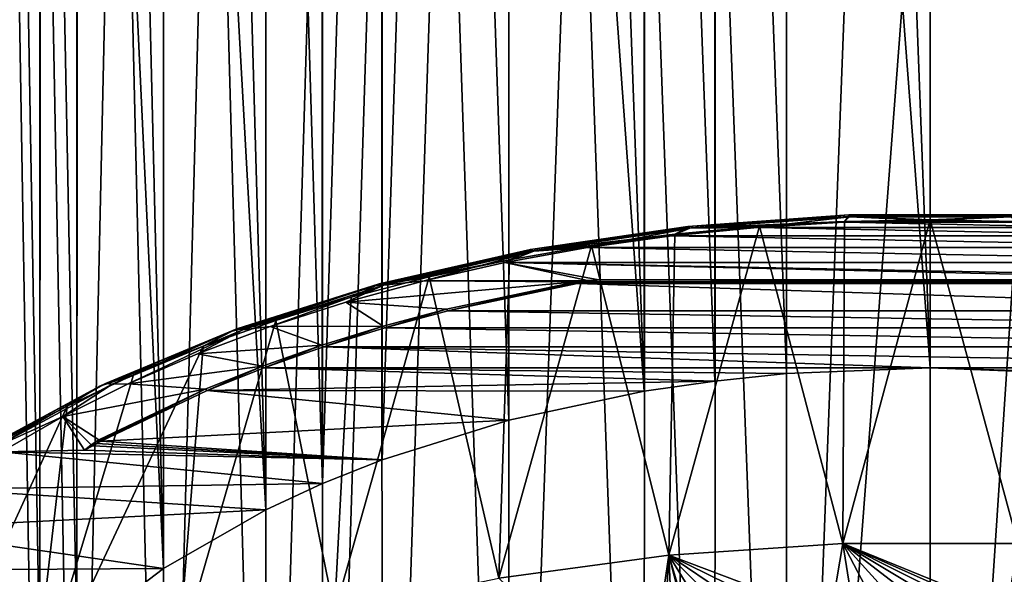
# Model space of a CAD drawing. Header units: metres. Extents: x -109 to 109, y -67 to 73.
# Tile 66 of 253: x -88 to -76, y -14 to -7. Entities that reach past the tile are written whole.
import ezdxf

# ---------------------------------------------------------------- set-up
doc = ezdxf.new("R2010")
doc.units = ezdxf.units.M
doc.layers.add('solid_508035_K244200000C76', color=7, linetype='CONTINUOUS')

msp = doc.modelspace()

# ---------------------------------------------------------------- linework, layer by layer
at = {"layer": 'solid_508035_K244200000C76'}
for points in [[(-76.5, -11.425046, 23.259586), (-77.384315, 11.924598, 6.871278), (-78.270081, 11.869936, 6.793213)], [(-76.5, -11.425046, 23.259586), (-76.5, 11.942786, 6.897254), (-77.384315, 11.924598, 6.871278)], [(-74.728149, -11.498043, 23.155336), (-74.956024, 11.887372, 6.818114), (-76.5, 11.942786, 6.897254)], [(-74.728149, -11.498043, 23.155336), (-76.5, 11.942786, 6.897254), (-76.5, -11.425046, 23.259586)], [(-79.154099, -11.589337, 23.024952), (-79.15036, 11.77896, 6.663286), (-80.018219, 11.65223, 6.482296)], [(-79.154099, -11.589337, 23.024952), (-78.271889, -11.498046, 23.155331), (-79.15036, 11.77896, 6.663286)], [(-78.271889, -11.498046, 23.155331), (-78.270081, 11.869936, 6.793213), (-79.15036, 11.77896, 6.663286)], [(-78.271889, -11.498046, 23.155331), (-76.5, -11.425046, 23.259586), (-78.270081, 11.869936, 6.793213)], [(-80.022896, -11.716392, 22.8435), (-80.018219, 11.65223, 6.482296), (-80.866905, 11.490675, 6.251572)], [(-80.022896, -11.716392, 22.8435), (-79.154099, -11.589337, 23.024952), (-80.018219, 11.65223, 6.482296)], [(-80.022896, -11.716392, 22.8435), (-80.866905, 11.490675, 6.251572), (-81.690903, 11.295316, 5.97257)], [(-81.693001, -12.073068, 22.334116), (-81.690903, 11.295316, 5.97257), (-82.487679, 11.066553, 5.645864)], [(-81.693001, -12.073068, 22.334116), (-80.022896, -11.716392, 22.8435), (-81.690903, 11.295316, 5.97257)], [(-83.252464, -12.561757, 21.636194), (-82.487679, 11.066553, 5.645864), (-83.255409, 10.804986, 5.272307)], [(-83.252464, -12.561757, 21.636194), (-81.693001, -12.073068, 22.334116), (-82.487679, 11.066553, 5.645864)], [(-83.987343, -12.854508, 21.218102), (-83.255409, 10.804986, 5.272307), (-83.989983, 10.512192, 4.854154)], [(-83.987343, -12.854508, 21.218102), (-83.252464, -12.561757, 21.636194), (-83.255409, 10.804986, 5.272307)], [(-83.987343, -12.854508, 21.218102), (-83.989983, 10.512192, 4.854154), (-84.686073, 10.190443, 4.394649)], [(-84.68615, -13.17743, 20.756922), (-84.686073, 10.190443, 4.394649), (-85.339211, 9.84198, 3.896992)], [(-84.68615, -13.17743, 20.756922), (-83.987343, -12.854508, 21.218102), (-84.686073, 10.190443, 4.394649)], [(-84.68615, -13.17743, 20.756922), (-85.339211, 9.84198, 3.896992), (-85.946281, 9.468498, 3.363605)], [(-85.948135, -13.900562, 19.724182), (-85.946281, 9.468498, 3.363605), (-86.504379, 9.071468, 2.796588)], [(-85.948135, -13.900562, 19.724182), (-84.68615, -13.17743, 20.756922), (-85.946281, 9.468498, 3.363605)], [(-85.948135, -13.900562, 19.724182), (-86.504379, 9.071468, 2.796588), (-87.011719, 8.652122, 2.197699)], [(-87.01297, -14.716822, 18.558443), (-87.011719, 8.652122, 2.197699), (-87.467209, 8.211629, 1.568609)], [(-87.01297, -14.716822, 18.558443), (-85.948135, -13.900562, 19.724182), (-87.011719, 8.652122, 2.197699)], [(-87.468941, -15.158026, 17.928339), (-87.467209, 8.211629, 1.568609), (-87.868317, 7.752216, 0.9125)], [(-87.468941, -15.158026, 17.928339), (-87.01297, -14.716822, 18.558443), (-87.467209, 8.211629, 1.568609)], [(-87.870354, -15.618192, 17.271152), (-87.468941, -15.158026, 17.928339), (-87.868317, 7.752216, 0.9125)], [(-87.468933, -22.031488, 8.112016), (-87.870346, -21.571321, 8.769202), (-87.868317, 1.793944, -7.596794)], [(-87.468933, -22.031488, 8.112016), (-87.868317, 1.793944, -7.596794), (-87.467209, 1.334532, -8.252903)], [(-87.012955, -22.472692, 7.48191), (-87.468933, -22.031488, 8.112016), (-87.467209, 1.334532, -8.252903)], [(-87.012955, -22.472692, 7.48191), (-87.467209, 1.334532, -8.252903), (-87.011719, 0.894038, -8.881993)], [(-87.012955, -22.472692, 7.48191), (-87.011719, 0.894038, -8.881993), (-86.504379, 0.474692, -9.480882)], [(-85.94812, -23.28895, 6.316175), (-87.012955, -22.472692, 7.48191), (-86.504379, 0.474692, -9.480882)], [(-85.94812, -23.28895, 6.316175), (-86.504379, 0.474692, -9.480882), (-85.946281, 0.077662, -10.047899)], [(-85.94812, -23.28895, 6.316175), (-85.946281, 0.077662, -10.047899), (-85.339211, -0.295819, -10.581285)], [(-84.686142, -24.012077, 5.283441), (-85.94812, -23.28895, 6.316175), (-85.339211, -0.295819, -10.581285)], [(-84.686142, -24.012077, 5.283441), (-85.339211, -0.295819, -10.581285), (-84.686073, -0.644282, -11.078942)], [(-84.686142, -24.012077, 5.283441), (-84.686073, -0.644282, -11.078942), (-83.989983, -0.966031, -11.538447)], [(-83.987335, -24.334999, 4.822261), (-84.686142, -24.012077, 5.283441), (-83.989983, -0.966031, -11.538447)], [(-83.987335, -24.334999, 4.822261), (-83.989983, -0.966031, -11.538447), (-83.255409, -1.258826, -11.956601)], [(-83.252449, -24.62775, 4.40417), (-83.987335, -24.334999, 4.822261), (-83.255409, -1.258826, -11.956601)], [(-83.252449, -24.62775, 4.40417), (-83.255409, -1.258826, -11.956601), (-82.487679, -1.520392, -12.330157)], [(-81.692978, -25.116444, 3.706244), (-83.252449, -24.62775, 4.40417), (-82.487679, -1.520392, -12.330157)], [(-81.692978, -25.116444, 3.706244), (-82.487679, -1.520392, -12.330157), (-81.690903, -1.749155, -12.656864)], [(-81.692978, -25.116444, 3.706244), (-81.690903, -1.749155, -12.656864), (-80.866905, -1.944514, -12.935865)], [(-80.022865, -25.473118, 3.196861), (-81.692978, -25.116444, 3.706244), (-80.866905, -1.944514, -12.935865)], [(-80.022865, -25.473118, 3.196861), (-80.866905, -1.944514, -12.935865), (-80.018219, -2.106069, -13.166591)], [(-79.154068, -25.60017, 3.015412), (-80.022865, -25.473118, 3.196861), (-80.018219, -2.106069, -13.166591)], [(-79.154068, -25.60017, 3.015412), (-80.018219, -2.106069, -13.166591), (-79.15036, -2.232799, -13.34758)], [(-78.271851, -25.69146, 2.885035), (-79.154068, -25.60017, 3.015412), (-79.15036, -2.232799, -13.34758)], [(-78.271851, -25.69146, 2.885035), (-79.15036, -2.232799, -13.34758), (-78.270081, -2.323775, -13.477507)], [(-78.271851, -25.69146, 2.885035), (-78.270081, -2.323775, -13.477507), (-77.384315, -2.378437, -13.555572)], [(-78.271851, -25.69146, 2.885035), (-77.384315, -2.378437, -13.555572), (-76.5, -2.396625, -13.581548)], [(-76.5, -25.764458, 2.780785), (-78.271851, -25.69146, 2.885035), (-76.5, -2.396625, -13.581548)], [(-76.5, -25.764458, 2.780785), (-76.5, -2.396625, -13.581548), (-74.956024, -2.341211, -13.502408)], [(-74.728111, -25.691458, 2.885039), (-76.5, -25.764458, 2.780785), (-74.956024, -2.341211, -13.502408)], [(-79.507767, -9.70376, 26.042946), (-77.554703, -9.622222, 26.381958), (-77.507889, -9.558849, 26.249899)], [(-79.507767, -9.70376, 26.042946), (-77.507889, -9.558849, 26.249899), (-79.48732, -9.682939, 25.897505)], [(-79.48732, -9.682939, 25.897505), (-77.501038, -9.539014, 26.103052), (-79.46225, -9.705871, 25.753109)], [(-77.507889, -9.558849, 26.249899), (-77.501038, -9.539014, 26.103052), (-79.48732, -9.682939, 25.897505)], [(-77.501038, -9.539014, 26.103052), (-77.492638, -9.563153, 25.956932), (-79.46225, -9.705871, 25.753109)], [(-79.46225, -9.705871, 25.753109), (-77.492638, -9.563153, 25.956932), (-78.631447, -9.69491, 25.730476)], [(-77.492638, -9.563153, 25.956932), (-77.568268, -9.632254, 25.819958), (-78.631447, -9.69491, 25.730476)], [(-77.492638, -9.563153, 25.956932), (-76.500031, -9.611334, 25.849834), (-77.568268, -9.632254, 25.819958)], [(-77.507889, -9.558849, 26.249899), (-77.554703, -9.622222, 26.381958), (-76.5, -9.602418, 26.41024)], [(-77.507889, -9.558849, 26.249899), (-75.492111, -9.558849, 26.249899), (-77.501038, -9.539014, 26.103052)], [(-77.507889, -9.558849, 26.249899), (-76.5, -9.602418, 26.41024), (-75.492111, -9.558849, 26.249899)], [(-77.501038, -9.539014, 26.103052), (-75.498962, -9.539014, 26.103052), (-77.492638, -9.563153, 25.956932)], [(-75.492111, -9.558849, 26.249899), (-75.498962, -9.539014, 26.103052), (-77.501038, -9.539014, 26.103052)], [(-75.498962, -9.539014, 26.103052), (-75.507362, -9.563153, 25.956932), (-77.492638, -9.563153, 25.956932)], [(-77.492638, -9.563153, 25.956932), (-75.507362, -9.563153, 25.956932), (-76.500031, -9.611334, 25.849834)], [(-75.507362, -9.563153, 25.956932), (-75.431786, -9.632252, 25.819962), (-76.500031, -9.611334, 25.849834)], [(-75.492111, -9.558849, 26.249899), (-76.5, -9.602418, 26.41024), (-75.445297, -9.622222, 26.381958)], [(-81.46022, -9.991296, 25.632301), (-79.64608, -9.780148, 26.156418), (-79.507767, -9.70376, 26.042946)], [(-81.46022, -9.991296, 25.632301), (-79.507767, -9.70376, 26.042946), (-81.426498, -9.96852, 25.489653)], [(-81.426498, -9.96852, 25.489653), (-79.48732, -9.682939, 25.897505), (-81.385147, -9.989055, 25.34868)], [(-79.507767, -9.70376, 26.042946), (-79.48732, -9.682939, 25.897505), (-81.426498, -9.96852, 25.489653)], [(-79.48732, -9.682939, 25.897505), (-79.46225, -9.705871, 25.753109), (-81.385147, -9.989055, 25.34868)], [(-79.718407, -13.735903, 31.900135), (-78.604897, -9.68155, 26.29723), (-79.64608, -9.780148, 26.156418)], [(-79.718407, -13.735903, 31.900135), (-77.57766, -13.592384, 32.105099), (-78.604897, -9.68155, 26.29723)], [(-79.684792, -9.799021, 25.581791), (-78.631447, -9.69491, 25.730476), (-73.315262, -9.799014, 25.5818)], [(-79.46225, -9.705871, 25.753109), (-78.631447, -9.69491, 25.730476), (-79.684792, -9.799021, 25.581791)], [(-79.507767, -9.70376, 26.042946), (-79.64608, -9.780148, 26.156418), (-78.604897, -9.68155, 26.29723)], [(-79.507767, -9.70376, 26.042946), (-78.604897, -9.68155, 26.29723), (-77.554703, -9.622222, 26.381958)], [(-78.631447, -9.69491, 25.730476), (-77.568268, -9.632254, 25.819958), (-74.368614, -9.694905, 25.730482)], [(-78.631447, -9.69491, 25.730476), (-74.368614, -9.694905, 25.730482), (-73.315262, -9.799014, 25.5818)], [(-77.57766, -13.592384, 32.105099), (-77.554703, -9.622222, 26.381958), (-78.604897, -9.68155, 26.29723)], [(-77.57766, -13.592384, 32.105099), (-76.5, -9.602418, 26.41024), (-77.554703, -9.622222, 26.381958)], [(-77.57766, -13.592384, 32.105099), (-75.42234, -13.592384, 32.105099), (-76.5, -9.602418, 26.41024)], [(-77.568268, -9.632254, 25.819958), (-76.500031, -9.611334, 25.849834), (-75.431786, -9.632252, 25.819962)], [(-77.568268, -9.632254, 25.819958), (-75.431786, -9.632252, 25.819962), (-74.368614, -9.694905, 25.730482)], [(-75.42234, -13.592384, 32.105099), (-75.445297, -9.622222, 26.381958), (-76.5, -9.602418, 26.41024)], [(-81.46022, -9.991296, 25.632301), (-80.67379, -9.917592, 25.960127), (-79.64608, -9.780148, 26.156418)], [(-81.385147, -9.989055, 25.34868), (-79.46225, -9.705871, 25.753109), (-80.723244, -9.944086, 25.374615)], [(-79.46225, -9.705871, 25.753109), (-79.684792, -9.799021, 25.581791), (-80.723244, -9.944086, 25.374615)], [(-80.723244, -9.944086, 25.374615), (-79.684792, -9.799021, 25.581791), (-72.276802, -9.944077, 25.374628)], [(-79.718407, -13.735903, 31.900135), (-79.64608, -9.780148, 26.156418), (-80.67379, -9.917592, 25.960127)], [(-79.684792, -9.799021, 25.581791), (-73.315262, -9.799014, 25.5818), (-72.276802, -9.944077, 25.374628)], [(-81.81562, -14.020999, 31.492975), (-80.67379, -9.917592, 25.960127), (-81.683624, -10.093296, 25.709194)], [(-81.81562, -14.020999, 31.492975), (-79.718407, -13.735903, 31.900135), (-80.67379, -9.917592, 25.960127)], [(-81.742027, -10.129437, 25.109905), (-80.723244, -9.944086, 25.374615), (-71.258026, -10.129427, 25.109921)], [(-81.385147, -9.989055, 25.34868), (-80.723244, -9.944086, 25.374615), (-81.742027, -10.129437, 25.109905)], [(-81.46022, -9.991296, 25.632301), (-81.683624, -10.093296, 25.709194), (-80.67379, -9.917592, 25.960127)], [(-80.723244, -9.944086, 25.374615), (-72.276802, -9.944077, 25.374628), (-71.258026, -10.129427, 25.109921)], [(-83.334442, -10.416922, 25.024445), (-81.683624, -10.093296, 25.709194), (-81.46022, -9.991296, 25.632301)], [(-83.334442, -10.416922, 25.024445), (-81.46022, -9.991296, 25.632301), (-83.287971, -10.391253, 24.885927)], [(-83.287971, -10.391253, 24.885927), (-81.426498, -9.96852, 25.489653), (-83.231003, -10.408239, 24.750023)], [(-81.46022, -9.991296, 25.632301), (-81.426498, -9.96852, 25.489653), (-83.287971, -10.391253, 24.885927)], [(-81.426498, -9.96852, 25.489653), (-81.385147, -9.989055, 25.34868), (-83.231003, -10.408239, 24.750023)], [(-83.231003, -10.408239, 24.750023), (-81.385147, -9.989055, 25.34868), (-82.736481, -10.354232, 24.788866)], [(-81.385147, -9.989055, 25.34868), (-81.742027, -10.129437, 25.109905), (-82.736481, -10.354232, 24.788866)], [(-83.334442, -10.416922, 25.024445), (-82.671265, -10.306507, 25.404697), (-81.683624, -10.093296, 25.709194)], [(-80.722466, -10.349798, 24.795198), (-82.736481, -10.354232, 24.788866), (-81.742027, -10.129437, 25.109905)], [(-81.81562, -14.020999, 31.492975), (-81.683624, -10.093296, 25.709194), (-82.671265, -10.306507, 25.404697)], [(-81.742027, -10.129437, 25.109905), (-71.258026, -10.129427, 25.109921), (-70.263565, -10.354219, 24.788883)], [(-72.419052, -10.343106, 24.804756), (-81.742027, -10.129437, 25.109905), (-70.263565, -10.354219, 24.788883)], [(-80.580948, -10.343106, 24.804756), (-80.722466, -10.349798, 24.795198), (-81.742027, -10.129437, 25.109905)], [(-72.419052, -10.343106, 24.804756), (-80.580948, -10.343106, 24.804756), (-81.742027, -10.129437, 25.109905)], [(-83.840958, -14.443818, 30.889126), (-82.671265, -10.306507, 25.404697), (-83.632477, -10.556312, 25.047941)], [(-83.840958, -14.443818, 30.889126), (-81.81562, -14.020999, 31.492975), (-82.671265, -10.306507, 25.404697)], [(-83.334442, -10.416922, 25.024445), (-83.632477, -10.556312, 25.047941), (-82.671265, -10.306507, 25.404697)], [(-85.100876, -10.973927, 24.228958), (-83.632477, -10.556312, 25.047941), (-83.334442, -10.416922, 25.024445)], [(-85.100876, -10.973927, 24.228958), (-83.334442, -10.416922, 25.024445), (-85.042404, -10.94447, 24.095852)], [(-85.042404, -10.94447, 24.095852), (-83.287971, -10.391253, 24.885927), (-84.970711, -10.956815, 23.966578)], [(-83.334442, -10.416922, 25.024445), (-83.287971, -10.391253, 24.885927), (-85.042404, -10.94447, 24.095852)], [(-83.287971, -10.391253, 24.885927), (-83.231003, -10.408239, 24.750023), (-84.970711, -10.956815, 23.966578)], [(-84.970711, -10.956815, 23.966578), (-83.231003, -10.408239, 24.750023), (-84.633751, -10.917741, 23.984093)], [(-83.231003, -10.408239, 24.750023), (-83.701836, -10.617392, 24.413036), (-84.633751, -10.917741, 23.984093)], [(-80.860641, -10.367871, 24.769388), (-83.701836, -10.617392, 24.413036), (-82.736481, -10.354232, 24.788866)], [(-83.231003, -10.408239, 24.750023), (-82.736481, -10.354232, 24.788866), (-83.701836, -10.617392, 24.413036)], [(-82.460182, -10.704865, 24.288111), (-83.701836, -10.617392, 24.413036), (-80.860641, -10.367871, 24.769388)], [(-80.722466, -10.349798, 24.795198), (-80.860641, -10.367871, 24.769388), (-82.736481, -10.354232, 24.788866)], [(-82.460182, -10.704865, 24.288111), (-80.860641, -10.367871, 24.769388), (-82.445251, -10.724548, 24.26)], [(-80.855194, -10.378434, 24.754913), (-82.445251, -10.724548, 24.26), (-80.860641, -10.367871, 24.769388)], [(-80.855194, -10.378434, 24.754913), (-80.849762, -10.388408, 24.740059), (-82.445251, -10.724548, 24.26)], [(-70.554749, -10.724548, 24.26), (-82.445251, -10.724548, 24.26), (-80.849762, -10.388408, 24.740059)], [(-80.855194, -10.378434, 24.754913), (-80.860641, -10.367871, 24.769388), (-80.722466, -10.349798, 24.795198)], [(-80.855194, -10.378434, 24.754913), (-80.722466, -10.349798, 24.795198), (-80.849762, -10.388408, 24.740059)], [(-80.849762, -10.388408, 24.740059), (-80.722466, -10.349798, 24.795198), (-80.781425, -10.376584, 24.756945)], [(-72.150238, -10.388408, 24.740059), (-80.849762, -10.388408, 24.740059), (-80.781425, -10.376584, 24.756945)], [(-72.150238, -10.388408, 24.740059), (-70.554749, -10.724548, 24.26), (-80.849762, -10.388408, 24.740059)], [(-80.781425, -10.376584, 24.756945), (-80.722466, -10.349798, 24.795198), (-80.713997, -10.365133, 24.773298)], [(-72.218575, -10.376584, 24.756945), (-80.781425, -10.376584, 24.756945), (-80.713997, -10.365133, 24.773298)], [(-72.218575, -10.376584, 24.756945), (-72.150238, -10.388408, 24.740059), (-80.781425, -10.376584, 24.756945)], [(-80.713997, -10.365133, 24.773298), (-80.722466, -10.349798, 24.795198), (-80.580948, -10.343106, 24.804756)], [(-72.286003, -10.365133, 24.773296), (-80.713997, -10.365133, 24.773298), (-80.580948, -10.343106, 24.804756)], [(-72.286003, -10.365133, 24.773296), (-72.218575, -10.376584, 24.756945), (-80.713997, -10.365133, 24.773298)], [(-72.419052, -10.343106, 24.804756), (-72.286003, -10.365133, 24.773296), (-80.580948, -10.343106, 24.804756)], [(-85.100876, -10.973927, 24.228958), (-84.563148, -10.84164, 24.640448), (-83.632477, -10.556312, 25.047941)], [(-83.23819, -10.913602, 23.990004), (-84.633751, -10.917741, 23.984093), (-83.701836, -10.617392, 24.413036)], [(-83.840958, -14.443818, 30.889126), (-83.632477, -10.556312, 25.047941), (-84.563148, -10.84164, 24.640448)], [(-82.460182, -10.704865, 24.288111), (-83.23819, -10.913602, 23.990004), (-83.701836, -10.617392, 24.413036)], [(-82.460182, -10.704865, 24.288111), (-83.221321, -10.932761, 23.962641), (-83.23819, -10.913602, 23.990004)], [(-82.460182, -10.704865, 24.288111), (-82.445251, -10.724548, 24.26), (-83.221321, -10.932761, 23.962641)], [(-69.778679, -10.932761, 23.962641), (-83.221321, -10.932761, 23.962641), (-82.445251, -10.724548, 24.26)], [(-70.554749, -10.724548, 24.26), (-69.778679, -10.932761, 23.962641), (-82.445251, -10.724548, 24.26)], [(-85.767021, -14.998641, 30.096756), (-84.563148, -10.84164, 24.640448), (-85.459297, -11.161272, 24.183968)], [(-85.767021, -14.998641, 30.096756), (-83.840958, -14.443818, 30.889126), (-84.563148, -10.84164, 24.640448)], [(-85.100876, -10.973927, 24.228958), (-85.459297, -11.161272, 24.183968), (-84.563148, -10.84164, 24.640448)], [(-83.23819, -10.913602, 23.990004), (-83.99572, -11.148094, 23.655113), (-84.633751, -10.917741, 23.984093)], [(-83.23819, -10.913602, 23.990004), (-83.976959, -11.166666, 23.628592), (-83.99572, -11.148094, 23.655113)], [(-83.23819, -10.913602, 23.990004), (-83.221321, -10.932761, 23.962641), (-83.976959, -11.166666, 23.628592)], [(-86.731674, -11.653525, 23.258392), (-85.459297, -11.161272, 24.183968), (-85.100876, -10.973927, 24.228958)], [(-86.731674, -11.653525, 23.258392), (-85.100876, -10.973927, 24.228958), (-86.662117, -11.619449, 23.131882)], [(-86.662117, -11.619449, 23.131882), (-85.042404, -10.94447, 24.095852), (-86.576828, -11.626127, 23.010698)], [(-85.100876, -10.973927, 24.228958), (-85.042404, -10.94447, 24.095852), (-86.662117, -11.619449, 23.131882)], [(-85.042404, -10.94447, 24.095852), (-84.970711, -10.956815, 23.966578), (-86.576828, -11.626127, 23.010698)], [(-86.576828, -11.626127, 23.010698), (-84.970711, -10.956815, 23.966578), (-86.379929, -11.624234, 22.975115)], [(-84.970711, -10.956815, 23.966578), (-85.52787, -11.253885, 23.504028), (-86.379929, -11.624234, 22.975115)], [(-83.99572, -11.148094, 23.655113), (-85.52787, -11.253885, 23.504028), (-84.633751, -10.917741, 23.984093)], [(-84.970711, -10.956815, 23.966578), (-84.633751, -10.917741, 23.984093), (-85.52787, -11.253885, 23.504028)], [(-69.023041, -11.166666, 23.628592), (-83.976959, -11.166666, 23.628592), (-83.221321, -10.932761, 23.962641)], [(-69.778679, -10.932761, 23.962641), (-69.023041, -11.166666, 23.628592), (-83.221321, -10.932761, 23.962641)], [(-83.99572, -11.148094, 23.655113), (-84.728531, -11.407138, 23.285162), (-85.52787, -11.253885, 23.504028)], [(-83.99572, -11.148094, 23.655113), (-84.707939, -11.425062, 23.259563), (-84.728531, -11.407138, 23.285162)], [(-83.99572, -11.148094, 23.655113), (-83.976959, -11.166666, 23.628592), (-84.707939, -11.425062, 23.259563)], [(-87.567764, -15.677966, 29.126581), (-85.459297, -11.161272, 24.183968), (-86.317078, -11.513837, 23.680452)], [(-87.567764, -15.677966, 29.126581), (-85.767021, -14.998641, 30.096756), (-85.459297, -11.161272, 24.183968)], [(-86.731674, -11.653525, 23.258392), (-86.317078, -11.513837, 23.680452), (-85.459297, -11.161272, 24.183968)], [(-84.728531, -11.407138, 23.285162), (-86.379929, -11.624234, 22.975115), (-85.52787, -11.253885, 23.504028)], [(-84.707939, -11.425062, 23.259563), (-83.976959, -11.166666, 23.628592), (-76.5, -11.425046, 23.259586)], [(-68.292061, -11.425062, 23.259563), (-76.5, -11.425046, 23.259586), (-83.976959, -11.166666, 23.628592)], [(-69.023041, -11.166666, 23.628592), (-68.292061, -11.425062, 23.259563), (-83.976959, -11.166666, 23.628592)], [(-87.567764, -15.677966, 29.126581), (-86.317078, -11.513837, 23.680452), (-87.13282, -11.897824, 23.132061)], [(-86.731674, -11.653525, 23.258392), (-87.13282, -11.897824, 23.132061), (-86.317078, -11.513837, 23.680452)], [(-84.728531, -11.407138, 23.285162), (-85.432678, -11.689229, 22.882294), (-86.379929, -11.624234, 22.975115)], [(-84.728531, -11.407138, 23.285162), (-85.410355, -11.706455, 22.857693), (-85.432678, -11.689229, 22.882294)], [(-84.728531, -11.407138, 23.285162), (-84.707939, -11.425062, 23.259563), (-85.410355, -11.706455, 22.857693)], [(-85.410355, -11.706455, 22.857693), (-84.707939, -11.425062, 23.259563), (-79.154099, -11.589337, 23.024952)], [(-84.707939, -11.425062, 23.259563), (-76.5, -11.425046, 23.259586), (-78.271889, -11.498046, 23.155331)], [(-84.707939, -11.425062, 23.259563), (-78.271889, -11.498046, 23.155331), (-79.154099, -11.589337, 23.024952)], [(-67.589645, -11.706455, 22.857693), (-74.728149, -11.498043, 23.155336), (-76.5, -11.425046, 23.259586)], [(-68.292061, -11.425062, 23.259563), (-67.589645, -11.706455, 22.857693), (-76.5, -11.425046, 23.259586)], [(-88.121567, -12.405542, 22.009224), (-86.662117, -11.619449, 23.131882), (-88.024025, -12.405623, 21.897463)], [(-86.731674, -11.653525, 23.258392), (-86.662117, -11.619449, 23.131882), (-88.121567, -12.405542, 22.009224)], [(-86.662117, -11.619449, 23.131882), (-86.576828, -11.626127, 23.010698), (-88.024025, -12.405623, 21.897463)], [(-88.024025, -12.405623, 21.897463), (-86.576828, -11.626127, 23.010698), (-87.186119, -12.027149, 22.399693)], [(-85.432678, -11.689229, 22.882294), (-87.186119, -12.027149, 22.399693), (-86.379929, -11.624234, 22.975115)], [(-86.576828, -11.626127, 23.010698), (-86.379929, -11.624234, 22.975115), (-87.186119, -12.027149, 22.399693)], [(-85.410355, -11.706455, 22.857693), (-79.154099, -11.589337, 23.024952), (-80.022896, -11.716392, 22.8435)], [(-88.201111, -12.445, 22.128048), (-87.13282, -11.897824, 23.132061), (-86.731674, -11.653525, 23.258392)], [(-88.201111, -12.445, 22.128048), (-86.731674, -11.653525, 23.258392), (-88.121567, -12.405542, 22.009224)], [(-85.432678, -11.689229, 22.882294), (-86.741188, -12.315241, 21.988255), (-87.186119, -12.027149, 22.399693)], [(-86.728401, -12.323372, 21.977255), (-86.741188, -12.315241, 21.988255), (-85.432678, -11.689229, 22.882294)], [(-86.728401, -12.323372, 21.977255), (-85.432678, -11.689229, 22.882294), (-86.71563, -12.330916, 21.965868)], [(-85.432678, -11.689229, 22.882294), (-85.410355, -11.706455, 22.857693), (-86.71563, -12.330916, 21.965868)], [(-86.71563, -12.330916, 21.965868), (-85.410355, -11.706455, 22.857693), (-81.693001, -12.073068, 22.334116)], [(-85.410355, -11.706455, 22.857693), (-80.022896, -11.716392, 22.8435), (-81.693001, -12.073068, 22.334116)], [(-89.218834, -16.472605, 27.991718), (-87.13282, -11.897824, 23.132061), (-87.903023, -12.311589, 22.541143)], [(-89.218834, -16.472605, 27.991718), (-87.567764, -15.677966, 29.126581), (-87.13282, -11.897824, 23.132061)], [(-88.201111, -12.445, 22.128048), (-87.903023, -12.311589, 22.541143), (-87.13282, -11.897824, 23.132061)], [(-88.024025, -12.405623, 21.897463), (-87.186119, -12.027149, 22.399693), (-87.942566, -12.460717, 21.780493)], [(-86.918434, -12.441792, 21.807522), (-87.942566, -12.460717, 21.780493), (-87.186119, -12.027149, 22.399693)], [(-86.837563, -12.374837, 21.903145), (-86.918434, -12.441792, 21.807522), (-87.186119, -12.027149, 22.399693)], [(-86.741188, -12.315241, 21.988255), (-86.837563, -12.374837, 21.903145), (-87.186119, -12.027149, 22.399693)], [(-86.71563, -12.330916, 21.965868), (-81.693001, -12.073068, 22.334116), (-83.252464, -12.561757, 21.636194)], [(-86.741188, -12.315241, 21.988255), (-86.767647, -12.358949, 21.925835), (-86.837563, -12.374837, 21.903145)], [(-86.837563, -12.374837, 21.903145), (-86.767647, -12.358949, 21.925835), (-86.818649, -12.386716, 21.886179)], [(-86.818649, -12.386716, 21.886179), (-86.767647, -12.358949, 21.925835), (-83.252464, -12.561757, 21.636194)], [(-86.728401, -12.323372, 21.977255), (-86.767647, -12.358949, 21.925835), (-86.741188, -12.315241, 21.988255)], [(-86.728401, -12.323372, 21.977255), (-86.71563, -12.330916, 21.965868), (-86.767647, -12.358949, 21.925835)], [(-86.767647, -12.358949, 21.925835), (-86.71563, -12.330916, 21.965868), (-83.252464, -12.561757, 21.636194)], [(-88.645721, -12.92292, 21.120399), (-87.942566, -12.460717, 21.780493), (-83.987343, -12.854508, 21.218102)], [(-86.918434, -12.441792, 21.807522), (-83.252464, -12.561757, 21.636194), (-87.942566, -12.460717, 21.780493)], [(-87.942566, -12.460717, 21.780493), (-83.252464, -12.561757, 21.636194), (-83.987343, -12.854508, 21.218102)], [(-86.837563, -12.374837, 21.903145), (-86.818649, -12.386716, 21.886179), (-86.918434, -12.441792, 21.807522)], [(-86.918434, -12.441792, 21.807522), (-86.818649, -12.386716, 21.886179), (-83.252464, -12.561757, 21.636194)], [(-88.645721, -12.92292, 21.120399), (-83.987343, -12.854508, 21.218102), (-84.68615, -13.17743, 20.756922)], [(-89.292374, -13.411672, 20.42239), (-88.645721, -12.92292, 21.120399), (-84.68615, -13.17743, 20.756922)], [(-89.292374, -13.411672, 20.42239), (-84.68615, -13.17743, 20.756922), (-85.948135, -13.900562, 19.724182)], [(-89.879364, -13.92461, 19.689838), (-89.292374, -13.411672, 20.42239), (-85.948135, -13.900562, 19.724182)], [(-77.727394, -14.487164, 33.291824), (-77.57766, -13.592384, 32.105099), (-79.718407, -13.735903, 31.900135)], [(-77.727394, -14.487164, 33.291824), (-77.446465, -14.418406, 33.226044), (-77.57766, -13.592384, 32.105099)], [(-75.553528, -14.418409, 33.226048), (-75.42234, -13.592384, 32.105099), (-77.57766, -13.592384, 32.105099)], [(-75.82843, -14.368357, 33.178127), (-75.553528, -14.418409, 33.226048), (-77.57766, -13.592384, 32.105099)], [(-76.098763, -14.335688, 33.146816), (-75.82843, -14.368357, 33.178127), (-77.57766, -13.592384, 32.105099)], [(-76.366524, -14.319757, 33.131618), (-76.098763, -14.335688, 33.146816), (-77.57766, -13.592384, 32.105099)], [(-76.633469, -14.319752, 33.131611), (-76.366524, -14.319757, 33.131618), (-77.57766, -13.592384, 32.105099)], [(-76.90123, -14.335686, 33.146816), (-76.633469, -14.319752, 33.131611), (-77.57766, -13.592384, 32.105099)], [(-77.171562, -14.368361, 33.178135), (-76.90123, -14.335686, 33.146816), (-77.57766, -13.592384, 32.105099)], [(-77.446465, -14.418406, 33.226044), (-77.171562, -14.368361, 33.178135), (-77.57766, -13.592384, 32.105099)], [(-80.014938, -15.74146, 34.491177), (-79.718407, -13.735903, 31.900135), (-81.81562, -14.020999, 31.492975)], [(-80.014938, -15.74146, 34.491177), (-79.825241, -15.588383, 34.345055), (-79.718407, -13.735903, 31.900135)], [(-79.825241, -15.588383, 34.345055), (-79.640587, -15.448038, 34.21093), (-79.718407, -13.735903, 31.900135)], [(-78.016129, -14.576778, 33.377613), (-77.727394, -14.487164, 33.291824), (-79.718407, -13.735903, 31.900135)], [(-78.314507, -14.689686, 33.485706), (-78.016129, -14.576778, 33.377613), (-79.718407, -13.735903, 31.900135)], [(-78.624191, -14.82876, 33.618763), (-78.314507, -14.689686, 33.485706), (-79.718407, -13.735903, 31.900135)], [(-78.947174, -14.998228, 33.78091), (-78.624191, -14.82876, 33.618763), (-79.718407, -13.735903, 31.900135)], [(-79.285278, -15.202678, 33.976429), (-78.947174, -14.998228, 33.78091), (-79.718407, -13.735903, 31.900135)], [(-79.334335, -15.234612, 34.006939), (-79.285278, -15.202678, 33.976429), (-79.718407, -13.735903, 31.900135)], [(-79.640587, -15.448038, 34.21093), (-79.334335, -15.234612, 34.006939), (-79.718407, -13.735903, 31.900135)], [(-90.403999, -14.459406, 18.926069), (-89.879364, -13.92461, 19.689838), (-87.01297, -14.716822, 18.558443)], [(-89.879364, -13.92461, 19.689838), (-85.948135, -13.900562, 19.724182), (-87.01297, -14.716822, 18.558443)]]:
    msp.add_3dface(points, dxfattribs=at)

doc.saveas('drawing.dxf')
